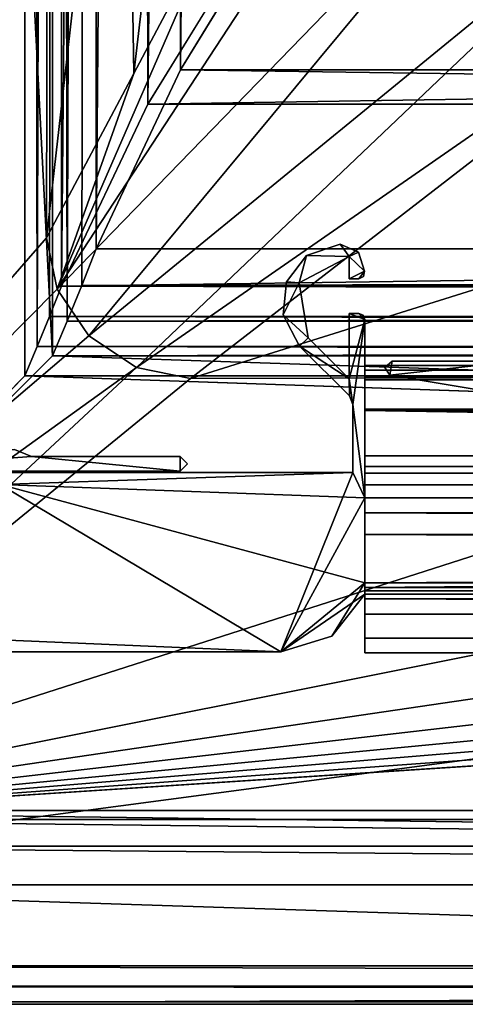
# Model space of a CAD drawing. Header units: metres. Extents: x -1204 to 0, y -809 to 0.
# Tile 2 of 135: x -1153 to -1116, y -804 to -722. Entities that reach past the tile are written whole.
import ezdxf

# ---------------------------------------------------------------- set-up
doc = ezdxf.new("R2010")
doc.units = ezdxf.units.M

msp = doc.modelspace()

# ---------------------------------------------------------------- linework, layer by layer
at = {"layer": 'top0'}
for points in [[(-1125.219604, -741.514404, 2063.060791), (-1125.97644, -740.476257, 2063.060791), (-1128.78833, -741.433167, 2063.060791)], [(-1128.78833, -741.433167, 163.060898), (-1125.97644, -740.476257, 163.060898), (-1125.219604, -741.514404, 163.060898)], [(-1128.78833, -741.433167, 2063.060791), (-1125.97644, -740.476257, 2063.060791), (-1128.78833, -741.433167, 163.060898)], [(-1125.97644, -740.476257, 2063.060791), (-1125.97644, -740.476257, 163.060898), (-1128.78833, -741.433167, 163.060898)], [(-1125.219604, -741.514404, 2063.060791), (-1125.97644, -740.476257, 2063.060791), (-1128.78833, -741.433167, 2063.060791)], [(-1125.219604, -741.514404, 2063.060791), (-1124.435547, -741.137756, 2063.060791), (-1125.97644, -740.476257, 2063.060791)], [(-1125.219604, -741.514404, 163.060898), (-1125.97644, -740.476257, 163.060898), (-1124.435547, -741.137756, 163.060898)], [(-1125.97644, -740.476257, 2063.060791), (-1124.435547, -741.137756, 2063.060791), (-1125.97644, -740.476257, 163.060898)], [(-1124.435547, -741.137756, 2063.060791), (-1124.435547, -741.137756, 163.060898), (-1125.97644, -740.476257, 163.060898)], [(-1125.219604, -741.514404, 2063.060791), (-1124.435547, -741.137756, 2063.060791), (-1125.97644, -740.476257, 2063.060791)], [(-1128.78833, -741.433167, 2063.060791), (-1130.472412, -743.629944, 2063.060791), (-1129.414185, -743.705872, 2063.060791)], [(-1129.414185, -743.705872, 163.060898), (-1130.472412, -743.629944, 163.060898), (-1128.78833, -741.433167, 163.060898)], [(-1130.472412, -743.629944, 2063.060791), (-1128.78833, -741.433167, 2063.060791), (-1130.472412, -743.629944, 163.060898)], [(-1128.78833, -741.433167, 2063.060791), (-1128.78833, -741.433167, 163.060898), (-1130.472412, -743.629944, 163.060898)], [(-1128.78833, -741.433167, 2063.060791), (-1130.472412, -743.629944, 2063.060791), (-1129.414185, -743.705872, 2063.060791)], [(-1129.414185, -743.705872, 2063.060791), (-1125.219604, -741.514404, 2063.060791), (-1128.78833, -741.433167, 2063.060791)], [(-1129.414185, -743.705872, 163.060898), (-1128.78833, -741.433167, 163.060898), (-1125.219604, -741.514404, 163.060898)], [(-1129.414185, -743.705872, 2063.060791), (-1125.219604, -741.514404, 2063.060791), (-1128.78833, -741.433167, 2063.060791)], [(-1125.219604, -741.514404, 2063.060791), (-1129.414185, -743.705872, 2063.060791), (-1125.219604, -741.514404, 163.060898)], [(-1129.414185, -743.705872, 2063.060791), (-1129.414185, -743.705872, 163.060898), (-1125.219604, -741.514404, 163.060898)], [(-1123.937134, -742.739624, 2063.060791), (-1124.435547, -741.137756, 2063.060791), (-1125.219604, -741.514404, 2063.060791)], [(-1124.435547, -741.137756, 163.060898), (-1123.937134, -742.739624, 163.060898), (-1125.219604, -741.514404, 163.060898)], [(-1123.937134, -742.739624, 2063.060791), (-1124.435547, -741.137756, 2063.060791), (-1125.219604, -741.514404, 2063.060791)], [(-1125.219604, -743.370789, 2063.060791), (-1123.937134, -742.739624, 2063.060791), (-1125.219604, -741.514404, 2063.060791)], [(-1123.937134, -742.739624, 163.060898), (-1125.219604, -743.370789, 163.060898), (-1125.219604, -741.514404, 163.060898)], [(-1125.219604, -741.514404, 2063.060791), (-1125.219604, -741.514404, 163.060898), (-1125.219604, -743.370789, 2063.060791)], [(-1125.219604, -741.514404, 163.060898), (-1125.219604, -743.370789, 163.060898), (-1125.219604, -743.370789, 2063.060791)], [(-1125.219604, -743.370789, 2063.060791), (-1123.937134, -742.739624, 2063.060791), (-1125.219604, -741.514404, 2063.060791)], [(-1124.435547, -741.137756, 2063.060791), (-1123.937134, -742.739624, 2063.060791), (-1124.435547, -741.137756, 163.060898)], [(-1123.937134, -742.739624, 2063.060791), (-1123.937134, -742.739624, 163.060898), (-1124.435547, -741.137756, 163.060898)], [(-1125.219604, -743.370789, 2063.060791), (-1124.419678, -743.370789, 2063.060791), (-1123.937134, -742.739624, 2063.060791)], [(-1124.419678, -743.370789, 163.060898), (-1125.219604, -743.370789, 163.060898), (-1123.937134, -742.739624, 163.060898)], [(-1125.219604, -743.370789, 2063.060791), (-1124.419678, -743.370789, 2063.060791), (-1123.937134, -742.739624, 2063.060791)], [(-1124.419678, -743.370789, 2063.060791), (-1124.022583, -743.173767, 2063.060791), (-1123.937134, -742.739624, 2063.060791)], [(-1124.022583, -743.173767, 163.060898), (-1124.419678, -743.370789, 163.060898), (-1123.937134, -742.739624, 163.060898)], [(-1124.419678, -743.370789, 2063.060791), (-1124.022583, -743.173767, 2063.060791), (-1123.937134, -742.739624, 2063.060791)], [(-1124.022583, -743.173767, 2063.060791), (-1124.419678, -743.370789, 2063.060791), (-1124.022583, -743.173767, 163.060898)], [(-1124.419678, -743.370789, 2063.060791), (-1124.419678, -743.370789, 163.060898), (-1124.022583, -743.173767, 163.060898)], [(-1123.937134, -742.739624, 2063.060791), (-1124.022583, -743.173767, 2063.060791), (-1123.937134, -742.739624, 163.060898)], [(-1124.022583, -743.173767, 2063.060791), (-1124.022583, -743.173767, 163.060898), (-1123.937134, -742.739624, 163.060898)], [(-1130.472412, -743.629944, 2063.060791), (-1130.756714, -746.383484, 2063.060791), (-1129.414185, -743.705872, 2063.060791)], [(-1130.756714, -746.383484, 163.060898), (-1130.472412, -743.629944, 163.060898), (-1129.414185, -743.705872, 163.060898)], [(-1130.756714, -746.383484, 2063.060791), (-1130.472412, -743.629944, 2063.060791), (-1130.756714, -746.383484, 163.060898)], [(-1130.472412, -743.629944, 2063.060791), (-1130.472412, -743.629944, 163.060898), (-1130.756714, -746.383484, 163.060898)], [(-1130.472412, -743.629944, 2063.060791), (-1130.756714, -746.383484, 2063.060791), (-1129.414185, -743.705872, 2063.060791)], [(-1129.414185, -743.705872, 2063.060791), (-1130.756714, -746.383484, 2063.060791), (-1128.662842, -748.302673, 2063.060791)], [(-1128.662842, -748.302673, 163.060898), (-1130.756714, -746.383484, 163.060898), (-1129.414185, -743.705872, 163.060898)], [(-1129.414185, -743.705872, 2063.060791), (-1130.756714, -746.383484, 2063.060791), (-1128.662842, -748.302673, 2063.060791)], [(-1129.414185, -743.705872, 2063.060791), (-1128.662842, -748.302673, 2063.060791), (-1129.414185, -743.705872, 163.060898)], [(-1128.662842, -748.302673, 2063.060791), (-1128.662842, -748.302673, 163.060898), (-1129.414185, -743.705872, 163.060898)], [(-1124.419678, -743.370789, 2063.060791), (-1125.219604, -743.370789, 2063.060791), (-1124.419678, -743.370789, 163.060898)], [(-1125.219604, -743.370789, 2063.060791), (-1125.219604, -743.370789, 163.060898), (-1124.419678, -743.370789, 163.060898)], [(-1130.756714, -746.383484, 2063.060791), (-1129.369873, -749.009766, 2063.060791), (-1128.662842, -748.302673, 2063.060791)], [(-1129.369873, -749.009766, 163.060898), (-1130.756714, -746.383484, 163.060898), (-1128.662842, -748.302673, 163.060898)], [(-1129.369873, -749.009766, 2063.060791), (-1130.756714, -746.383484, 2063.060791), (-1129.369873, -749.009766, 163.060898)], [(-1130.756714, -746.383484, 2063.060791), (-1130.756714, -746.383484, 163.060898), (-1129.369873, -749.009766, 163.060898)], [(-1130.756714, -746.383484, 2063.060791), (-1129.369873, -749.009766, 2063.060791), (-1128.662842, -748.302673, 2063.060791)], [(-1123.919678, -746.770813, 2063.060791), (-1125.219604, -746.270813, 2063.060791), (-1125.219604, -751.745972, 2063.060791)], [(-1124.419678, -746.270813, 2063.060791), (-1125.219604, -746.270813, 2063.060791), (-1123.919678, -746.770813, 2063.060791)], [(-1123.919678, -746.770813, 163.060898), (-1125.219604, -751.745972, 163.060898), (-1125.219604, -746.270813, 163.060898)], [(-1125.219604, -746.270813, 163.060898), (-1124.419678, -746.270813, 163.060898), (-1123.919678, -746.770813, 163.060898)], [(-1125.219604, -746.270813, 2063.060791), (-1124.419678, -746.270813, 2063.060791), (-1125.219604, -746.270813, 163.060898)], [(-1124.419678, -746.270813, 2063.060791), (-1124.419678, -746.270813, 163.060898), (-1125.219604, -746.270813, 163.060898)], [(-1125.219604, -746.270813, 2063.060791), (-1125.219604, -746.270813, 163.060898), (-1125.219604, -751.745972, 2063.060791)], [(-1125.219604, -746.270813, 163.060898), (-1125.219604, -751.745972, 163.060898), (-1125.219604, -751.745972, 2063.060791)], [(-1123.919678, -746.770813, 2063.060791), (-1125.219604, -746.270813, 2063.060791), (-1125.219604, -751.745972, 2063.060791)], [(-1124.419678, -746.270813, 2063.060791), (-1125.219604, -746.270813, 2063.060791), (-1123.919678, -746.770813, 2063.060791)], [(-1124.066406, -746.418152, 2063.060791), (-1124.419678, -746.270813, 2063.060791), (-1123.919678, -746.770813, 2063.060791)], [(-1124.419678, -746.270813, 163.060898), (-1124.066406, -746.418152, 163.060898), (-1123.919678, -746.770813, 163.060898)], [(-1124.419678, -746.270813, 2063.060791), (-1124.066406, -746.418152, 2063.060791), (-1124.419678, -746.270813, 163.060898)], [(-1124.066406, -746.418152, 2063.060791), (-1124.066406, -746.418152, 163.060898), (-1124.419678, -746.270813, 163.060898)], [(-1124.066406, -746.418152, 2063.060791), (-1124.419678, -746.270813, 2063.060791), (-1123.919678, -746.770813, 2063.060791)], [(-1124.066406, -746.418152, 2063.060791), (-1123.919678, -746.770813, 2063.060791), (-1124.066406, -746.418152, 163.060898)], [(-1123.919678, -746.770813, 2063.060791), (-1123.919678, -746.770813, 163.060898), (-1124.066406, -746.418152, 163.060898)], [(-1124.919678, -753.874268, 2063.060791), (-1123.919678, -746.770813, 2063.060791), (-1125.219604, -751.745972, 2063.060791)], [(-1124.919678, -753.874268, 163.060898), (-1125.219604, -751.745972, 163.060898), (-1123.919678, -746.770813, 163.060898)], [(-1124.919678, -753.874268, 2063.060791), (-1123.919678, -746.770813, 2063.060791), (-1125.219604, -751.745972, 2063.060791)], [(-1123.919678, -761.697449, 2063.060791), (-1123.919678, -746.770813, 2063.060791), (-1124.919678, -753.874268, 2063.060791)], [(-1123.919678, -761.697388, 163.060898), (-1124.919678, -753.874268, 163.060898), (-1123.919678, -746.770813, 163.060898)], [(-1123.919678, -761.697449, 2063.060791), (-1123.919678, -746.770813, 2063.060791), (-1124.919678, -753.874268, 2063.060791)], [(-1123.919678, -751.004761, 2041.463989), (-1123.919678, -750.624207, 2040.739624), (-1123.919678, -746.770813, 2063.060791)], [(-1123.919678, -750.624207, 2040.739624), (-1123.919678, -750.624207, 185.382187), (-1123.919678, -746.770813, 2063.060791)], [(-1123.919678, -746.770813, 2063.060791), (-1123.919678, -750.624207, 185.382187), (-1123.919678, -746.770813, 163.060898)], [(-1123.919678, -750.624207, 185.382187), (-1123.919678, -751.004761, 184.657867), (-1123.919678, -746.770813, 163.060898)], [(-1123.919678, -746.770813, 163.060898), (-1123.919678, -751.004761, 184.657867), (-1123.919678, -751.820801, 184.710861)], [(-1123.919678, -761.697449, 2063.060791), (-1123.919678, -759.620789, 2060.060791), (-1123.919678, -746.770813, 2063.060791)], [(-1123.919678, -759.620789, 2060.060791), (-1123.919678, -751.820801, 2041.410889), (-1123.919678, -746.770813, 2063.060791)], [(-1123.919678, -746.770813, 2063.060791), (-1123.919678, -751.820801, 2041.410889), (-1123.919678, -751.004761, 2041.463989)], [(-1123.919678, -751.820801, 184.710861), (-1123.919678, -759.620789, 166.060898), (-1123.919678, -746.770813, 163.060898)], [(-1123.919678, -759.620789, 166.060898), (-1123.919678, -760.602539, 163.762939), (-1123.919678, -746.770813, 163.060898)], [(-1123.919678, -746.770813, 163.060898), (-1123.919678, -760.602539, 163.762939), (-1123.919678, -761.697388, 163.060898)], [(-1128.662842, -748.302673, 2063.060791), (-1129.369873, -749.009766, 2063.060791), (-1125.219604, -751.745972, 2063.060791)], [(-1125.219604, -751.745972, 163.060898), (-1129.369873, -749.009766, 163.060898), (-1128.662842, -748.302673, 163.060898)], [(-1128.662842, -748.302673, 2063.060791), (-1129.369873, -749.009766, 2063.060791), (-1125.219604, -751.745972, 2063.060791)], [(-1129.369873, -749.009766, 2063.060791), (-1125.212524, -753.167175, 2063.060791), (-1125.219604, -751.745972, 2063.060791)], [(-1125.212524, -753.167175, 163.060898), (-1129.369873, -749.009766, 163.060898), (-1125.219604, -751.745972, 163.060898)], [(-1129.369873, -749.009766, 2063.060791), (-1129.369873, -749.009766, 163.060898), (-1125.212524, -753.167175, 2063.060791)], [(-1129.369873, -749.009766, 163.060898), (-1125.212524, -753.167175, 163.060898), (-1125.212524, -753.167175, 2063.060791)], [(-1129.369873, -749.009766, 2063.060791), (-1125.212524, -753.167175, 2063.060791), (-1125.219604, -751.745972, 2063.060791)], [(-1128.662842, -748.302673, 2063.060791), (-1125.219604, -751.745972, 2063.060791), (-1128.662842, -748.302673, 163.060898)], [(-1125.219604, -751.745972, 2063.060791), (-1125.219604, -751.745972, 163.060898), (-1128.662842, -748.302673, 163.060898)], [(-1123.919678, -750.624207, 2040.739624), (-1123.919678, -751.626465, 2037.664551), (-1123.919678, -750.624207, 185.382187)], [(-1123.919678, -751.626465, 2037.664551), (-1123.919678, -751.62677, 188.457642), (-1123.919678, -750.624207, 185.382187)], [(-1123.919678, -750.624207, 185.382187), (-1123.919678, -751.62677, 188.457642), (-74.641159, -750.624207, 185.382187)], [(-1123.919678, -751.62677, 188.457642), (-74.641159, -751.62677, 188.457642), (-74.641159, -750.624207, 185.382187)], [(-1123.919678, -751.004761, 184.657867), (-1123.919678, -750.624207, 185.382187), (-74.641159, -751.004761, 184.657867)], [(-1123.919678, -750.624207, 185.382187), (-74.641159, -750.624207, 185.382187), (-74.641159, -751.004761, 184.657867)], [(-1123.919678, -750.624207, 2040.739624), (-1123.919678, -751.004761, 2041.463989), (-76.91964, -750.624207, 2040.739624)], [(-1123.919678, -751.004761, 2041.463989), (-76.91964, -751.004395, 2041.463745), (-76.91964, -750.624207, 2040.739624)], [(-1123.919678, -751.626465, 2037.664551), (-1123.919678, -750.624207, 2040.739624), (-76.91964, -751.62677, 2037.664185)], [(-1123.919678, -750.624207, 2040.739624), (-76.91964, -750.624207, 2040.739624), (-76.91964, -751.62677, 2037.664185)], [(-1123.919678, -751.004761, 2041.463989), (-1123.919678, -751.820801, 2041.410889), (-76.91964, -751.004395, 2041.463745)], [(-1123.919678, -751.820801, 2041.410889), (-76.91964, -751.820801, 2041.410889), (-76.91964, -751.004395, 2041.463745)], [(-1123.919678, -751.820801, 184.710861), (-1123.919678, -751.004761, 184.657867), (-74.641159, -751.820801, 184.710861)], [(-1123.919678, -751.004761, 184.657867), (-74.641159, -751.004761, 184.657867), (-74.641159, -751.820801, 184.710861)], [(-1125.219604, -751.745972, 2063.060791), (-1125.212524, -753.167175, 2063.060791), (-1124.919678, -753.874268, 2063.060791)], [(-1124.919678, -753.874268, 163.060898), (-1125.212524, -753.167175, 163.060898), (-1125.219604, -751.745972, 163.060898)], [(-1125.219604, -751.745972, 2063.060791), (-1125.212524, -753.167175, 2063.060791), (-1124.919678, -753.874268, 2063.060791)], [(-1123.919678, -751.626465, 2037.664551), (-1123.919678, -754.373535, 2035.957397), (-1123.919678, -751.62677, 188.457642)], [(-1123.919678, -754.373535, 2035.957397), (-1123.919678, -751.626465, 2037.664551), (-76.91964, -754.373535, 2035.957397)], [(-1123.919678, -751.626465, 2037.664551), (-76.91964, -751.62677, 2037.664185), (-76.91964, -754.373535, 2035.957397)], [(-1123.919678, -754.373535, 2035.957397), (-1123.919678, -754.373535, 190.164413), (-1123.919678, -751.62677, 188.457642)], [(-1123.919678, -751.62677, 188.457642), (-1123.919678, -754.373535, 190.164413), (-74.641159, -751.62677, 188.457642)], [(-1123.919678, -754.373535, 190.164413), (-74.641159, -754.373535, 190.164413), (-74.641159, -751.62677, 188.457642)], [(-1123.919678, -751.820801, 2040.560913), (-1123.919678, -751.820801, 2041.410889), (-1123.919678, -754.270386, 2037.229858)], [(-1123.919678, -751.820801, 2041.410889), (-1123.919678, -759.620789, 2060.060791), (-1123.919678, -754.270386, 2037.229858)], [(-1123.919678, -751.820801, 185.560898), (-1123.919678, -754.269958, 188.8918), (-1123.919678, -751.820801, 184.710861)], [(-1123.919678, -754.269958, 188.8918), (-1123.919678, -759.620789, 166.060898), (-1123.919678, -751.820801, 184.710861)], [(-74.641159, -751.820801, 184.710861), (-74.641159, -751.820801, 185.560898), (-1123.919678, -751.820801, 184.710861)], [(-74.641159, -751.820801, 185.560898), (-1123.919678, -751.820801, 185.560898), (-1123.919678, -751.820801, 184.710861)], [(-1123.919678, -754.269958, 188.8918), (-1123.919678, -751.820801, 185.560898), (-74.641159, -754.269958, 188.8918)], [(-1123.919678, -751.820801, 185.560898), (-74.641159, -751.820801, 185.560898), (-74.641159, -754.269958, 188.8918)], [(-1123.919678, -751.820801, 2040.560913), (-1123.919678, -754.270386, 2037.229858), (-76.91964, -751.820801, 2040.560913)], [(-1123.919678, -754.270386, 2037.229858), (-76.91964, -754.269958, 2037.22998), (-76.91964, -751.820801, 2040.560913)], [(-76.91964, -751.820801, 2041.410889), (-1123.919678, -751.820801, 2041.410889), (-76.91964, -751.820801, 2040.560913)], [(-1123.919678, -751.820801, 2041.410889), (-1123.919678, -751.820801, 2040.560913), (-76.91964, -751.820801, 2040.560913)], [(-1124.919678, -753.874268, 2063.060791), (-1125.212524, -753.167175, 2063.060791), (-1124.919678, -753.874268, 163.060898)], [(-1125.212524, -753.167175, 2063.060791), (-1125.212524, -753.167175, 163.060898), (-1124.919678, -753.874268, 163.060898)], [(-1124.919678, -759.570801, 2063.060791), (-1123.919678, -761.697449, 2063.060791), (-1124.919678, -753.874268, 2063.060791)], [(-1124.919678, -759.570801, 163.060898), (-1124.919678, -753.874268, 163.060898), (-1123.919678, -761.697388, 163.060898)], [(-1124.919678, -753.874268, 2063.060791), (-1124.919678, -753.874268, 163.060898), (-1124.919678, -759.570801, 2063.060791)], [(-1124.919678, -753.874268, 163.060898), (-1124.919678, -759.570801, 163.060898), (-1124.919678, -759.570801, 2063.060791)], [(-1124.919678, -759.570801, 2063.060791), (-1123.919678, -761.697449, 2063.060791), (-1124.919678, -753.874268, 2063.060791)], [(-1123.919678, -754.269958, 188.8918), (-1123.919678, -758.187866, 187.568405), (-1123.919678, -759.620789, 166.060898)], [(-1123.919678, -758.187866, 187.568405), (-1123.919678, -754.269958, 188.8918), (-74.641159, -758.187866, 187.568405)], [(-1123.919678, -754.269958, 188.8918), (-74.641159, -754.269958, 188.8918), (-74.641159, -758.187866, 187.568405)], [(-1123.919678, -754.270386, 2037.229858), (-1123.919678, -758.187866, 2038.553345), (-76.91964, -754.269958, 2037.22998)], [(-1123.919678, -758.187866, 2038.553345), (-76.91964, -758.187866, 2038.553345), (-76.91964, -754.269958, 2037.22998)], [(-1123.919678, -759.620789, 2060.060791), (-1123.919678, -758.187866, 2038.553345), (-1123.919678, -754.270386, 2037.229858)], [(-1123.919678, -754.373535, 2035.957397), (-1123.919678, -764.755188, 2034.126831), (-1123.919678, -754.373535, 190.164413)], [(-1123.919678, -764.755188, 2034.126831), (-1123.919678, -764.755188, 191.99498), (-1123.919678, -754.373535, 190.164413)], [(-1123.919678, -764.755188, 191.99498), (-593.41687, -763.453979, 191.765549), (-1123.919678, -754.373535, 190.164413)], [(-593.41687, -763.453979, 191.765549), (-74.641159, -759.770447, 191.116043), (-1123.919678, -754.373535, 190.164413)], [(-1123.919678, -754.373535, 190.164413), (-74.641159, -759.770447, 191.116043), (-74.641159, -754.373535, 190.164413)], [(-76.91964, -754.373535, 2035.957397), (-76.91964, -760.737488, 2034.835205), (-1123.919678, -754.373535, 2035.957397)], [(-76.91964, -760.737488, 2034.835205), (-1123.919678, -764.755188, 2034.126831), (-1123.919678, -754.373535, 2035.957397)], [(-1123.919678, -759.078247, 2039.825073), (-1123.919678, -758.187866, 2038.553345), (-1123.919678, -759.620789, 2060.060791)], [(-1123.919678, -758.187866, 187.568405), (-1123.919678, -759.078247, 186.296738), (-1123.919678, -759.620789, 166.060898)], [(-74.641159, -759.078247, 186.296738), (-1123.919678, -759.078247, 186.296738), (-74.641159, -758.187866, 187.568405)], [(-1123.919678, -759.078247, 186.296738), (-1123.919678, -758.187866, 187.568405), (-74.641159, -758.187866, 187.568405)], [(-76.91964, -759.078247, 2039.825073), (-76.91964, -758.187866, 2038.553345), (-1123.919678, -759.078247, 2039.825073)], [(-76.91964, -758.187866, 2038.553345), (-1123.919678, -758.187866, 2038.553345), (-1123.919678, -759.078247, 2039.825073)], [(-1167.019653, -759.570801, 2063.060791), (-1154.395874, -760.570801, 2063.060791), (-1124.919678, -759.570801, 2063.060791)], [(-1167.019653, -759.570801, 163.060898), (-1124.919678, -759.570801, 163.060898), (-1154.395874, -760.570801, 163.060898)], [(-1167.019653, -759.570801, 2063.060791), (-1124.919678, -759.570801, 2063.060791), (-1167.019653, -759.570801, 163.060898)], [(-1124.919678, -759.570801, 2063.060791), (-1124.919678, -759.570801, 163.060898), (-1167.019653, -759.570801, 163.060898)], [(-1167.019653, -759.570801, 2063.060791), (-1154.395874, -760.570801, 2063.060791), (-1124.919678, -759.570801, 2063.060791)], [(-1154.395874, -760.570801, 2063.060791), (-1123.919678, -761.697449, 2063.060791), (-1124.919678, -759.570801, 2063.060791)], [(-1154.395874, -760.570801, 163.060898), (-1124.919678, -759.570801, 163.060898), (-1123.919678, -761.697388, 163.060898)], [(-1154.395874, -760.570801, 2063.060791), (-1130.930176, -774.570801, 2063.060791), (-1124.919678, -759.570801, 2063.060791)], [(-1124.919678, -759.570801, 2063.060791), (-1130.930176, -774.570801, 2063.060791), (-1123.919678, -761.697449, 2063.060791)], [(-1123.919678, -759.620789, 2041.545776), (-1123.919678, -759.078247, 2039.825073), (-1123.919678, -759.620789, 2060.060791)], [(-1123.919678, -759.620789, 166.060898), (-1123.919678, -759.078247, 186.296738), (-1123.919678, -759.620789, 184.576035)], [(-1123.919678, -759.620789, 184.576035), (-1123.919678, -759.078247, 186.296738), (-74.641159, -759.620789, 184.576035)], [(-1123.919678, -759.078247, 186.296738), (-74.641159, -759.078247, 186.296738), (-74.641159, -759.620789, 184.576035)], [(-1123.919678, -759.078247, 2039.825073), (-1123.919678, -759.620789, 2041.545776), (-76.91964, -759.078247, 2039.825073)], [(-1123.919678, -759.620789, 2041.545776), (-76.91964, -759.620789, 2041.545776), (-76.91964, -759.078247, 2039.825073)], [(-74.641159, -759.620789, 166.060898), (-1123.919678, -759.620789, 166.060898), (-74.641159, -759.620789, 184.576035)], [(-1123.919678, -759.620789, 166.060898), (-1123.919678, -759.620789, 184.576035), (-74.641159, -759.620789, 184.576035)], [(-1123.919678, -760.602539, 163.762939), (-1123.919678, -759.620789, 166.060898), (-74.641159, -759.770447, 165.075317)], [(-1123.919678, -759.620789, 166.060898), (-74.641159, -759.620789, 166.060898), (-74.641159, -759.770447, 165.075317)], [(-76.91964, -759.620789, 2060.060791), (-1123.919678, -759.620789, 2060.060791), (-76.91964, -760.602539, 2062.358887)], [(-1123.919678, -759.620789, 2060.060791), (-1123.919678, -761.697449, 2063.060791), (-76.91964, -760.602539, 2062.358887)], [(-76.91964, -759.620789, 2060.060791), (-76.91964, -759.620789, 2041.545776), (-1123.919678, -759.620789, 2060.060791)], [(-76.91964, -759.620789, 2041.545776), (-1123.919678, -759.620789, 2041.545776), (-1123.919678, -759.620789, 2060.060791)], [(-1123.919678, -760.602539, 163.762939), (-74.641159, -759.770447, 165.075317), (-76.751411, -760.634094, 163.732895)], [(-1154.395874, -773.570801, 2063.060791), (-1130.930176, -774.570801, 2063.060791), (-1154.395874, -760.570801, 2063.060791)], [(-1130.930176, -774.570801, 2063.060791), (-1123.919678, -768.796997, 2063.060791), (-1154.395874, -760.570801, 2063.060791)], [(-1154.395874, -760.570801, 2063.060791), (-1123.919678, -768.796997, 2063.060791), (-1123.919678, -761.697449, 2063.060791)], [(-1123.919678, -761.697388, 163.060898), (-1123.919678, -768.796997, 163.060898), (-1154.395874, -760.570801, 163.060898)], [(-1123.919678, -768.796997, 163.060898), (-1130.930176, -774.570801, 163.060898), (-1154.395874, -760.570801, 163.060898)], [(-1154.395874, -760.570801, 163.060898), (-1130.930176, -774.570801, 163.060898), (-1154.395874, -773.570801, 163.060898)], [(-1154.395874, -760.570801, 2063.060791), (-1154.395874, -773.570801, 2063.060791), (-1130.930176, -774.570801, 2063.060791)], [(-1123.919678, -761.697388, 163.060898), (-1123.919678, -760.602539, 163.762939), (-76.751411, -760.634094, 163.732895)], [(-1123.919678, -761.697449, 2063.060791), (-76.91964, -760.737488, 2062.482178), (-76.91964, -760.602539, 2062.358887)], [(-1123.919678, -761.697388, 163.060898), (-76.751411, -760.634094, 163.732895), (-74.641159, -762.933899, 162.8629)], [(-78.664642, -762.256775, 2063.217529), (-76.91964, -760.737488, 2062.482178), (-1123.919678, -761.697449, 2063.060791)], [(-76.91964, -760.737488, 2034.835205), (-79.548393, -763.582275, 2034.333618), (-1123.919678, -764.755188, 2034.126831)], [(-1130.930176, -774.570801, 2063.060791), (-1123.919678, -769.735901, 2063.060791), (-1123.919678, -761.697449, 2063.060791)], [(-1123.919678, -761.697388, 163.060898), (-1123.919678, -762.933899, 162.8629), (-1123.919678, -768.796997, 163.060898)], [(-1123.919678, -762.933899, 162.8629), (-1123.919678, -761.697388, 163.060898), (-74.641159, -762.933899, 162.8629)], [(-1123.919678, -768.796997, 2063.060791), (-1123.919678, -762.933899, 2063.258789), (-1123.919678, -761.697449, 2063.060791)], [(-1123.919678, -762.933899, 2063.258789), (-78.664642, -762.256775, 2063.217529), (-1123.919678, -761.697449, 2063.060791)], [(-78.664642, -762.256775, 2063.217529), (-1123.919678, -762.933899, 2063.258789), (-76.91964, -762.933899, 2063.258789)], [(-1123.919678, -768.796997, 2063.258789), (-1123.919678, -762.933899, 2063.258789), (-1123.919678, -768.796997, 2063.060791)], [(-1123.919678, -762.933899, 162.8629), (-1123.919678, -768.796997, 162.8629), (-1123.919678, -768.796997, 163.060898)], [(-74.641159, -762.933899, 162.8629), (-74.641159, -768.796997, 162.8629), (-1123.919678, -762.933899, 162.8629)], [(-74.641159, -768.796997, 162.8629), (-1123.919678, -768.796997, 162.8629), (-1123.919678, -762.933899, 162.8629)], [(-76.91964, -768.796997, 2063.258789), (-76.91964, -762.933899, 2063.258789), (-1123.919678, -768.796997, 2063.258789)], [(-76.91964, -762.933899, 2063.258789), (-1123.919678, -762.933899, 2063.258789), (-1123.919678, -768.796997, 2063.258789)], [(-1123.919678, -764.755188, 191.99498), (-594.185974, -764.755188, 191.99498), (-593.41687, -763.453979, 191.765549)], [(-79.548393, -763.582275, 2034.333618), (-79.641159, -764.25061, 2034.21582), (-1123.919678, -764.755188, 2034.126831)], [(-1123.919678, -764.755188, 2034.126831), (-79.641159, -764.25061, 2034.21582), (-79.371117, -764.755188, 2034.126831)], [(-1123.919678, -769.180786, 2032.154541), (-1123.919678, -769.180786, 2015.95459), (-1123.919678, -764.755188, 2034.126831)], [(-1123.919678, -769.180786, 2015.95459), (-1123.919678, -764.755188, 191.99498), (-1123.919678, -764.755188, 2034.126831)], [(-1123.919678, -764.755188, 191.99498), (-1123.919678, -769.180786, 2015.95459), (-1123.919678, -769.180786, 210.167221)], [(-1123.919678, -769.180786, 210.167221), (-1123.919678, -769.180786, 193.96727), (-1123.919678, -764.755188, 191.99498)], [(-1123.919678, -764.755188, 191.99498), (-1123.919678, -769.180786, 193.96727), (-594.185974, -764.755188, 191.99498)], [(-1123.919678, -769.180786, 193.96727), (-594.813293, -769.180786, 193.96727), (-594.185974, -764.755188, 191.99498)], [(-1123.919678, -769.180786, 2032.154541), (-1123.919678, -764.755188, 2034.126831), (-76.91964, -769.180786, 2032.154541)], [(-1123.919678, -764.755188, 2034.126831), (-79.112511, -764.863403, 2034.107178), (-76.91964, -769.180786, 2032.154541)], [(-79.371117, -764.755188, 2034.126831), (-79.289848, -764.82666, 2034.114014), (-1123.919678, -764.755188, 2034.126831)], [(-79.289848, -764.82666, 2034.114014), (-79.112511, -764.863403, 2034.107178), (-1123.919678, -764.755188, 2034.126831)], [(-1130.930176, -774.570801, 2063.060791), (-1126.674927, -773.240601, 2063.060791), (-1123.919678, -768.796997, 2063.060791)], [(-1126.674927, -773.240601, 163.060898), (-1130.930176, -774.570801, 163.060898), (-1123.919678, -768.796997, 163.060898)], [(-1126.674927, -773.240601, 2063.060791), (-1123.919678, -769.735901, 2063.060791), (-1123.919678, -768.796997, 2063.060791)], [(-1123.919678, -769.735901, 163.060898), (-1126.674927, -773.240601, 163.060898), (-1123.919678, -768.796997, 163.060898)], [(-1123.919678, -769.735901, 2063.060791), (-1123.919678, -769.746033, 2063.087402), (-1123.919678, -768.796997, 2063.258789)], [(-1123.919678, -769.735901, 2063.060791), (-1123.919678, -768.796997, 2063.258789), (-1123.919678, -768.796997, 2063.060791)], [(-1123.919678, -768.796997, 163.060898), (-1123.919678, -768.796997, 162.8629), (-1123.919678, -769.735901, 163.060898)], [(-1123.919678, -768.796997, 162.8629), (-1123.919678, -769.746033, 163.034302), (-1123.919678, -769.735901, 163.060898)], [(-79.429832, -770.780334, 163.732895), (-1123.919678, -769.746033, 163.034302), (-74.641159, -768.796997, 162.8629)], [(-1123.919678, -769.746033, 163.034302), (-1123.919678, -768.796997, 162.8629), (-74.641159, -768.796997, 162.8629)], [(-1123.919678, -768.796997, 2063.258789), (-1123.919678, -769.746033, 2063.087402), (-76.91964, -768.796997, 2063.258789)], [(-1123.919678, -769.746033, 2063.087402), (-79.237404, -769.283936, 2063.217529), (-76.91964, -768.796997, 2063.258789)], [(-1123.919678, -769.180786, 2015.95459), (-1123.919678, -769.735901, 2015.058472), (-1123.919678, -769.180786, 210.167221)], [(-1123.919678, -769.180786, 210.167221), (-1123.919678, -769.735901, 2015.058472), (-1123.919678, -769.460754, 210.858795)], [(-1123.919678, -769.180786, 210.167221), (-1123.919678, -769.460754, 210.858795), (-594.813293, -769.180786, 210.167221)], [(-1123.919678, -769.460754, 210.858795), (-594.765503, -769.460693, 210.858704), (-594.813293, -769.180786, 210.167221)], [(-1123.919678, -769.180786, 210.167221), (-594.813293, -769.180786, 210.167221), (-1123.919678, -769.180786, 193.96727)], [(-594.813293, -769.180786, 210.167221), (-594.813293, -769.180786, 193.96727), (-1123.919678, -769.180786, 193.96727)], [(-1123.919678, -769.180786, 2015.95459), (-1123.919678, -769.180786, 2032.154541), (-594.813293, -769.180786, 2027.765503)], [(-1123.919678, -769.180786, 2032.154541), (-76.91964, -769.180786, 2032.154541), (-594.813293, -769.180786, 2027.765503)], [(-594.813293, -769.180786, 2027.765503), (-594.813293, -769.180786, 2015.95459), (-1123.919678, -769.180786, 2015.95459)], [(-1123.919678, -769.735901, 2015.058472), (-1123.919678, -769.180786, 2015.95459), (-594.765503, -769.460693, 2015.263062)], [(-1123.919678, -769.180786, 2015.95459), (-594.813293, -769.180786, 2015.95459), (-594.765503, -769.460693, 2015.263062)], [(-79.289848, -769.314941, 2063.21167), (-79.237404, -769.283936, 2063.217529), (-1123.919678, -769.746033, 2063.087402)], [(-1123.919678, -769.746033, 2063.087402), (-79.641205, -769.891174, 2063.0271), (-79.289848, -769.314941, 2063.21167)], [(-1123.919678, -769.460754, 210.858795), (-1123.919678, -769.735901, 211.063354), (-594.765503, -769.460693, 210.858704)], [(-1123.919678, -769.735901, 211.063354), (-594.603455, -770.140503, 211.166428), (-594.765503, -769.460693, 210.858704)], [(-1123.919678, -769.735901, 2015.058472), (-594.765503, -769.460693, 2015.263062), (-594.603455, -770.140503, 2014.955322)], [(-1123.919678, -769.735901, 2015.058472), (-1123.919678, -769.735901, 211.063354), (-1123.919678, -769.460754, 210.858795)], [(-1130.930176, -774.570801, 2063.060791), (-1126.674927, -773.240601, 2063.060791), (-1123.919678, -769.735901, 2063.060791)], [(-1123.919678, -769.735901, 163.060898), (-1123.919678, -769.735901, 211.063354), (-1126.674927, -773.240601, 163.060898)], [(-1123.919678, -769.735901, 211.063354), (-1123.919678, -769.735901, 2015.058472), (-1126.674927, -773.240601, 163.060898)], [(-1126.674927, -773.240601, 163.060898), (-1123.919678, -769.735901, 2015.058472), (-1126.674927, -773.240601, 2063.060791)], [(-1123.919678, -769.735901, 2015.058472), (-1123.919678, -769.735901, 2063.060791), (-1126.674927, -773.240601, 2063.060791)], [(-1123.919678, -774.654785, 2039.541992), (-1123.919678, -771.412598, 2061.228516), (-1123.919678, -769.735901, 2063.060791)], [(-1123.919678, -771.412598, 2061.228516), (-1123.919678, -769.746033, 2063.087402), (-1123.919678, -769.735901, 2063.060791)], [(-1123.919678, -769.735901, 2063.060791), (-1123.919678, -769.735901, 2015.058472), (-1123.919678, -774.654785, 2039.541992)], [(-1123.919678, -769.735901, 2015.058472), (-1123.919678, -770.140503, 2014.955322), (-1123.919678, -774.654785, 2039.541992)], [(-1123.919678, -770.140503, 211.166428), (-1123.919678, -769.735901, 211.063354), (-1123.919678, -774.654785, 186.579758)], [(-1123.919678, -774.654785, 186.579758), (-1123.919678, -769.735901, 211.063354), (-1123.919678, -769.735901, 163.060898)], [(-1123.919678, -769.735901, 163.060898), (-1123.919678, -769.746033, 163.034302), (-1123.919678, -771.412598, 164.893173)], [(-1123.919678, -771.412598, 164.893173), (-1123.919678, -774.654785, 186.579758), (-1123.919678, -769.735901, 163.060898)], [(-1123.919678, -769.735901, 211.063354), (-1123.919678, -770.140503, 211.166428), (-594.603455, -770.140503, 211.166428)], [(-1123.919678, -770.140503, 2014.955322), (-1123.919678, -769.735901, 2015.058472), (-594.603455, -770.140503, 2014.955322)], [(-1123.919678, -771.412598, 164.893173), (-1123.919678, -769.746033, 163.034302), (-79.429832, -770.780334, 163.732895)], [(-1123.919678, -771.412598, 2061.228516), (-79.548393, -770.559387, 2062.601074), (-1123.919678, -769.746033, 2063.087402)], [(-79.548393, -770.559387, 2062.601074), (-79.641205, -769.891174, 2063.0271), (-1123.919678, -769.746033, 2063.087402)], [(-1123.919678, -774.654785, 2039.541992), (-1123.919678, -770.140503, 2014.955322), (-1123.919678, -773.429565, 2017.648804)], [(-1123.919678, -773.429565, 208.473007), (-1123.919678, -770.140503, 211.166428), (-1123.919678, -774.654785, 186.579758)], [(-594.603455, -770.140503, 211.166428), (-1123.919678, -770.140503, 211.166428), (-593.576416, -772.29364, 210.44191)], [(-1123.919678, -770.140503, 211.166428), (-1123.919678, -773.429565, 208.473007), (-593.576416, -772.29364, 210.44191)], [(-1123.919678, -773.429565, 2017.648804), (-1123.919678, -770.140503, 2014.955322), (-593.576416, -772.29364, 2015.679932)], [(-593.576416, -772.29364, 2015.679932), (-1123.919678, -770.140503, 2014.955322), (-594.603455, -770.140503, 2014.955322)], [(-1123.919678, -771.412598, 2061.228516), (-79.029915, -771.412598, 2061.228516), (-79.548393, -770.559387, 2062.601074)], [(-79.029915, -771.412598, 164.893173), (-1123.919678, -771.412598, 164.893173), (-79.429832, -770.780334, 163.732895)], [(-1123.919678, -774.654785, 186.579758), (-1123.919678, -771.412598, 164.893173), (-76.851013, -773.447144, 174.727905)], [(-76.851013, -773.447144, 174.727905), (-1123.919678, -771.412598, 164.893173), (-79.029915, -771.412598, 164.893173)], [(-76.91964, -773.404114, 2051.66333), (-1123.919678, -771.412598, 2061.228516), (-1123.919678, -774.654785, 2039.541992)], [(-76.91964, -773.404114, 2051.66333), (-79.029915, -771.412598, 2061.228516), (-1123.919678, -771.412598, 2061.228516)], [(-593.576416, -772.29364, 210.44191), (-1123.919678, -773.429565, 208.473007), (-592.58313, -773.429565, 208.473007)], [(-592.58313, -773.429565, 2017.648804), (-1123.919678, -773.429565, 2017.648804), (-593.576416, -772.29364, 2015.679932)], [(-1167.019653, -774.570801, 2063.060791), (-1130.930176, -774.570801, 2063.060791), (-1154.395874, -773.570801, 2063.060791)], [(-1130.930176, -774.570801, 163.060898), (-1167.019653, -774.570801, 163.060898), (-1154.395874, -773.570801, 163.060898)], [(-1154.395874, -773.570801, 2063.060791), (-1167.019653, -774.570801, 2063.060791), (-1130.930176, -774.570801, 2063.060791)], [(-1126.674927, -773.240601, 2063.060791), (-1130.930176, -774.570801, 2063.060791), (-1126.674927, -773.240601, 163.060898)], [(-1130.930176, -774.570801, 2063.060791), (-1130.930176, -774.570801, 163.060898), (-1126.674927, -773.240601, 163.060898)], [(-76.91964, -774.654785, 2039.542603), (-76.91964, -773.404114, 2051.66333), (-1123.919678, -774.654785, 2039.541992)], [(-592.58313, -773.429565, 208.473007), (-1123.919678, -773.429565, 208.473007), (-590.558105, -774.769958, 191.765549)], [(-1123.919678, -773.429565, 208.473007), (-1123.919678, -774.654785, 186.579758), (-590.558105, -774.769958, 191.765549)], [(-590.990723, -774.555725, 2027.765503), (-1123.919678, -774.654785, 2039.541992), (-1123.919678, -773.429565, 2017.648804)], [(-1123.919678, -773.429565, 2017.648804), (-592.58313, -773.429565, 2017.648804), (-590.990723, -774.555725, 2027.765503)], [(-74.641159, -774.371094, 182.296921), (-1123.919678, -774.654785, 186.579758), (-76.851013, -773.447144, 174.727905)], [(-1130.930176, -774.570801, 2063.060791), (-1167.019653, -774.570801, 2063.060791), (-1130.930176, -774.570801, 163.060898)], [(-1167.019653, -774.570801, 2063.060791), (-1167.019653, -774.570801, 163.060898), (-1130.930176, -774.570801, 163.060898)], [(-1123.919678, -774.654785, 186.579758), (-74.641159, -774.371094, 182.296921), (-74.641159, -774.654785, 186.579758)], [(-76.91964, -774.654785, 2039.542603), (-1123.919678, -774.654785, 2039.541992), (-590.990723, -774.555725, 2027.765503)], [(-590.558105, -774.769958, 191.765549), (-1123.919678, -774.654785, 186.579758), (-74.641159, -774.654785, 186.579758)]]:
    msp.add_3dface(points, dxfattribs=at)
at = {"layer": 'top01234'}
for points in [[(-1151.790161, -758.244995, 163.060898), (-1168.413086, -759.445007, 163.060898), (-1153.202026, -757.656921, 163.060898)], [(-1153.202026, -757.656921, 2063.061035), (-1168.413086, -759.445007, 2063.061035), (-1151.790161, -758.244995, 2063.061035)], [(-1153.202026, -757.656921, 2063.061035), (-1151.790161, -758.244995, 2063.061035), (-1153.202026, -757.656921, 163.060898)], [(-1151.790161, -758.244995, 2063.061035), (-1151.790161, -758.244995, 163.060898), (-1153.202026, -757.656921, 163.060898)], [(-1139.342773, -759.445007, 163.060898), (-1168.413086, -759.445007, 163.060898), (-1151.790161, -758.244995, 163.060898)], [(-1168.413086, -759.445007, 2063.061035), (-1139.342773, -759.445007, 2063.061035), (-1151.790161, -758.244995, 2063.061035)], [(-1139.342773, -758.244995, 163.060898), (-1139.342773, -759.445007, 163.060898), (-1151.790161, -758.244995, 163.060898)], [(-1151.790161, -758.244995, 163.060898), (-1151.790161, -758.244995, 2063.061035), (-1139.342773, -758.244995, 163.060898)], [(-1151.790161, -758.244995, 2063.061035), (-1139.342773, -758.244995, 2063.061035), (-1139.342773, -758.244995, 163.060898)], [(-1151.790161, -758.244995, 2063.061035), (-1139.342773, -759.445007, 2063.061035), (-1139.342773, -758.244995, 2063.061035)], [(-1139.342773, -758.244995, 163.060898), (-1138.745117, -758.84491, 163.060944), (-1139.342773, -759.445007, 163.060898)], [(-1139.342773, -758.244995, 2063.061035), (-1138.745117, -758.84491, 2063.061035), (-1139.342773, -758.244995, 163.060898)], [(-1138.745117, -758.84491, 2063.061035), (-1138.745117, -758.84491, 163.060944), (-1139.342773, -758.244995, 163.060898)], [(-1139.342773, -759.445007, 2063.061035), (-1138.745117, -758.84491, 2063.061035), (-1139.342773, -758.244995, 2063.061035)], [(-1138.745117, -758.84491, 2063.061035), (-1139.342773, -759.445007, 2063.061035), (-1138.745117, -758.84491, 163.060944)], [(-1139.342773, -759.445007, 2063.061035), (-1139.342773, -759.445007, 163.060898), (-1138.745117, -758.84491, 163.060944)], [(-1139.342773, -759.445007, 2063.061035), (-1168.413086, -759.445007, 2063.061035), (-1139.342773, -759.445007, 163.060898)], [(-1168.413086, -759.445007, 2063.061035), (-1168.413086, -759.445007, 163.060898), (-1139.342773, -759.445007, 163.060898)]]:
    msp.add_3dface(points, dxfattribs=at)
at = {"layer": 'top0123410'}
for points in [[(-1191.021118, -12.81608, 2066.693115), (-1191.021118, -790.816101, 2066.693115), (-1152.32312, -51.514099, 2066.693115)], [(-1150.021118, -53.816078, 2063.693115), (-1150.021118, -749.816101, 2063.693115), (-1188.021118, -15.81608, 2063.693115)], [(-1188.021118, -15.81608, 2063.693115), (-1150.021118, -749.816101, 2063.693115), (-1188.021118, -787.816101, 2063.693115)], [(-1191.021118, -790.816101, 2066.693115), (-1152.32312, -751.484314, 2066.693115), (-1152.32312, -51.514099, 2066.693115)], [(-1149.262329, -54.574863, 2078.116211), (-1152.32312, -51.514099, 2066.693115), (-1151.292847, -749.040955, 2070.53833)], [(-1152.32312, -51.514099, 2066.693115), (-1152.32312, -751.484314, 2066.693115), (-1151.292847, -749.040955, 2070.53833)], [(-1146.364624, -57.472641, 2077.3396), (-1148.787842, -746.916992, 2068.295898), (-1150.021118, -53.816078, 2063.693115)], [(-1148.787842, -746.916992, 2068.295898), (-1150.021118, -749.816101, 2063.693115), (-1150.021118, -53.816078, 2063.693115)], [(-1149.262329, -54.574863, 2078.116211), (-1151.292847, -749.040955, 2070.53833), (-1150.272461, -746.540039, 2074.346191)], [(-1149.262329, -743.982178, 2078.116211), (-1149.262329, -54.574863, 2078.116211), (-1150.272461, -746.540039, 2074.346191)], [(-1149.167725, -54.669037, 2078.467529), (-1149.262329, -54.574863, 2078.116211), (-1149.262329, -743.982178, 2078.116211)], [(-1149.072021, -54.763138, 2078.818848), (-1149.167725, -54.669037, 2078.467529), (-1149.262329, -743.982178, 2078.116211)], [(-1149.262329, -743.982178, 2078.116211), (-1148.979736, -54.857471, 2079.170898), (-1149.072021, -54.763138, 2078.818848)], [(-1143.290527, -78.174026, 2095.497314), (-1148.979736, -54.857471, 2079.170898), (-1149.262329, -743.982178, 2078.116211)], [(-1147.568848, -743.934998, 2072.845215), (-1148.787842, -746.916992, 2068.295898), (-1146.364624, -57.472641, 2077.3396)], [(-1146.364624, -740.870972, 2077.3396), (-1147.568848, -743.934998, 2072.845215), (-1146.364624, -57.472641, 2077.3396)], [(-1146.364624, -57.472641, 2077.3396), (-1140.89856, -80.469208, 2093.442139), (-1146.364624, -740.870972, 2077.3396)], [(-1142.057983, -728.768616, 2098.320313), (-1143.290527, -78.174026, 2095.497314), (-1149.262329, -743.982178, 2078.116211)], [(-1135.536011, -100.241104, 2110.94873), (-1143.290527, -78.174026, 2095.497314), (-1142.057983, -728.768616, 2098.320313)], [(-1140.89856, -80.469208, 2093.442139), (-1139.332153, -725.914734, 2097.06665), (-1146.364624, -740.870972, 2077.3396)], [(-1140.89856, -80.469208, 2093.442139), (-1133.377563, -102.250114, 2108.693115), (-1139.332153, -725.914734, 2097.06665)], [(-1132.094971, -712.584106, 2116.502197), (-1135.536011, -100.241104, 2110.94873), (-1142.057983, -728.768616, 2098.320313)], [(-1133.377563, -102.250114, 2108.693115), (-1129.612183, -710.0401, 2114.817383), (-1139.332153, -725.914734, 2097.06665)], [(-1139.332153, -725.914734, 2097.06665), (-1129.612183, -710.0401, 2114.817383), (-64.710205, -725.914734, 2097.06665)], [(-64.710205, -725.914734, 2097.06665), (-1129.612183, -710.0401, 2114.817383), (-74.430183, -710.0401, 2114.817383)], [(-61.984379, -728.768616, 2098.320313), (-71.947388, -712.584106, 2116.502197), (-1142.057983, -728.768616, 2098.320313)], [(-1142.057983, -728.768616, 2098.320313), (-71.947388, -712.584106, 2116.502197), (-1132.094971, -712.584106, 2116.502197)], [(-57.677727, -740.870972, 2077.3396), (-1146.364624, -740.870972, 2077.3396), (-1139.332153, -725.914734, 2097.06665)], [(-57.677727, -740.870972, 2077.3396), (-1139.332153, -725.914734, 2097.06665), (-64.710205, -725.914734, 2097.06665)], [(-54.779949, -743.982178, 2078.116211), (-61.984379, -728.768616, 2098.320313), (-1149.262329, -743.982178, 2078.116211)], [(-1149.262329, -743.982178, 2078.116211), (-61.984379, -728.768616, 2098.320313), (-1142.057983, -728.768616, 2098.320313)], [(-56.473427, -743.934998, 2072.845215), (-1147.568848, -743.934998, 2072.845215), (-57.677727, -740.870972, 2077.3396)], [(-1147.568848, -743.934998, 2072.845215), (-1146.364624, -740.870972, 2077.3396), (-57.677727, -740.870972, 2077.3396)], [(-1149.262329, -743.982178, 2078.116211), (-1150.272461, -746.540039, 2074.346191), (-53.769806, -746.540039, 2074.346191)], [(-53.769806, -746.540039, 2074.346191), (-54.779949, -743.982178, 2078.116211), (-1149.262329, -743.982178, 2078.116211)], [(-55.254436, -746.916992, 2068.295898), (-1148.787842, -746.916992, 2068.295898), (-56.473427, -743.934998, 2072.845215)], [(-1148.787842, -746.916992, 2068.295898), (-1147.568848, -743.934998, 2072.845215), (-56.473427, -743.934998, 2072.845215)], [(-1150.272461, -746.540039, 2074.346191), (-1151.292847, -749.040955, 2070.53833), (-52.749474, -749.040955, 2070.53833)], [(-1150.272461, -746.540039, 2074.346191), (-52.749474, -749.040955, 2070.53833), (-53.769806, -746.540039, 2074.346191)], [(-54.021164, -749.816101, 2063.693115), (-1150.021118, -749.816101, 2063.693115), (-55.254436, -746.916992, 2068.295898)], [(-1150.021118, -749.816101, 2063.693115), (-1148.787842, -746.916992, 2068.295898), (-55.254436, -746.916992, 2068.295898)], [(-1151.292847, -749.040955, 2070.53833), (-1152.32312, -751.484314, 2066.693115), (-51.719181, -751.484314, 2066.693115)], [(-1151.292847, -749.040955, 2070.53833), (-51.719181, -751.484314, 2066.693115), (-52.749474, -749.040955, 2070.53833)], [(-1150.021118, -749.816101, 2063.693115), (-16.021164, -787.816101, 2063.693115), (-1188.021118, -787.816101, 2063.693115)], [(-1150.021118, -749.816101, 2063.693115), (-54.021164, -749.816101, 2063.693115), (-16.021164, -787.816101, 2063.693115)], [(-1191.021118, -790.816101, 2066.693115), (-13.021163, -790.816101, 2066.693115), (-1152.32312, -751.484314, 2066.693115)], [(-13.021163, -790.816101, 2066.693115), (-51.719181, -751.484314, 2066.693115), (-1152.32312, -751.484314, 2066.693115)], [(-1188.021118, -787.816101, 2051.693115), (-0.021163, -803.816101, 2051.693115), (-1204.021118, -803.816101, 2051.693115)], [(-1188.021118, -787.816101, 2051.693115), (-1188.021118, -787.816101, 2063.693115), (-16.021164, -787.816101, 2051.693115)], [(-1188.021118, -787.816101, 2063.693115), (-16.021164, -787.816101, 2063.693115), (-16.021164, -787.816101, 2051.693115)], [(-1188.021118, -787.816101, 2051.693115), (-16.021164, -787.816101, 2051.693115), (-0.021163, -803.816101, 2051.693115)], [(-3.021163, -800.816101, 2054.693115), (-1191.021118, -790.816101, 2054.693115), (-1201.021118, -800.816101, 2054.693115)], [(-13.021163, -790.816101, 2054.693115), (-13.021163, -790.816101, 2066.693115), (-1191.021118, -790.816101, 2054.693115)], [(-13.021163, -790.816101, 2066.693115), (-1191.021118, -790.816101, 2066.693115), (-1191.021118, -790.816101, 2054.693115)], [(-13.021163, -790.816101, 2054.693115), (-1191.021118, -790.816101, 2054.693115), (-3.021163, -800.816101, 2054.693115)], [(-1201.021118, -800.816101, 2111.693115), (-1204.021118, -803.816101, 2111.693115), (-0.021163, -803.816101, 2111.693115)], [(-3.021163, -800.816101, 2111.693115), (-3.021163, -800.816101, 2054.693115), (-1201.021118, -800.816101, 2111.693115)], [(-3.021163, -800.816101, 2054.693115), (-1201.021118, -800.816101, 2054.693115), (-1201.021118, -800.816101, 2111.693115)], [(-3.021163, -800.816101, 2111.693115), (-1201.021118, -800.816101, 2111.693115), (-0.021163, -803.816101, 2111.693115)], [(-1204.021118, -803.816101, 2111.693115), (-1204.021118, -803.816101, 2051.693115), (-0.021163, -803.816101, 2111.693115)], [(-1204.021118, -803.816101, 2051.693115), (-0.021163, -803.816101, 2051.693115), (-0.021163, -803.816101, 2111.693115)]]:
    msp.add_3dface(points, dxfattribs=at)
at = {"layer": 'top0123457'}
for points in [[(-1122.236816, -750.781738, 2056.262939), (-1121.821899, -751.444214, 2056.262939), (-1121.645264, -750.270813, 2056.262939)], [(-1122.236816, -750.781738, 2056.262939), (-1121.645264, -750.270813, 2056.262939), (-1122.236816, -750.781738, 169.8629)], [(-1121.645264, -750.270813, 2056.262939), (-1121.645264, -750.270813, 169.8629), (-1122.236816, -750.781738, 169.8629)], [(-1121.821899, -751.444214, 169.8629), (-1122.236816, -750.781738, 169.8629), (-1121.645264, -750.270813, 169.8629)], [(-1121.821899, -751.444214, 2056.262939), (-1111.287354, -750.270813, 2056.262939), (-1121.645264, -750.270813, 2056.262939)], [(-1121.821899, -751.444214, 2056.262939), (-1105.87561, -754.075806, 2056.262939), (-1111.287354, -750.270813, 2056.262939)], [(-1105.87561, -754.075806, 169.8629), (-1121.821899, -751.444214, 169.8629), (-1111.287354, -750.270813, 169.8629)], [(-1121.821899, -751.444214, 169.8629), (-1121.645264, -750.270813, 169.8629), (-1111.287354, -750.270813, 169.8629)], [(-1121.645264, -750.270813, 169.8629), (-1121.645264, -750.270813, 2056.262939), (-1111.287354, -750.270813, 169.8629)], [(-1121.645264, -750.270813, 2056.262939), (-1111.287354, -750.270813, 2056.262939), (-1111.287354, -750.270813, 169.8629)], [(-1121.821899, -751.444214, 2056.262939), (-1122.236816, -750.781738, 2056.262939), (-1121.821899, -751.444214, 169.8629)], [(-1122.236816, -750.781738, 2056.262939), (-1122.236816, -750.781738, 169.8629), (-1121.821899, -751.444214, 169.8629)], [(-1105.87561, -754.075806, 2056.262939), (-1121.821899, -751.444214, 2056.262939), (-1105.87561, -754.075806, 169.8629)], [(-1121.821899, -751.444214, 2056.262939), (-1121.821899, -751.444214, 169.8629), (-1105.87561, -754.075806, 169.8629)]]:
    msp.add_3dface(points, dxfattribs=at)
at = {"layer": 'top0123459'}
for points in [[(-1194.042358, -794.032166, 90), (-1194.042358, -10, 90), (-887.021179, -753.244812, 90)], [(-887.021179, -753.244812, 90), (-1194.042358, -10, 90), (-633.427063, -638.481384, 90)], [(-1188.580933, -783.610596, 163.059708), (-1149.762817, -402.016876, 163.059708), (-1188.580933, -20.421553, 163.059708)], [(-1149.79895, -439.994476, 163.059708), (-1149.762817, -402.016876, 163.059708), (-1188.580933, -783.610596, 163.059708)], [(-1149.884521, -480.057587, 163.059708), (-1149.79895, -439.994476, 163.059708), (-1188.580933, -783.610596, 163.059708)], [(-1149.97876, -512.870911, 163.059708), (-1149.884521, -480.057587, 163.059708), (-1188.580933, -783.610596, 163.059708)], [(-1150.11145, -557.812195, 163.059708), (-1149.97876, -512.870911, 163.059708), (-1188.580933, -783.610596, 163.059708)], [(-1188.580933, -783.610596, 163.059708), (-1150.201538, -591.695923, 163.059708), (-1150.11145, -557.812195, 163.059708)], [(-1150.339478, -652.270386, 163.059708), (-1150.201538, -591.695923, 163.059708), (-1188.580933, -783.610596, 163.059708)], [(-1150.432617, -696.997437, 163.059708), (-1150.339478, -652.270386, 163.059708), (-1188.580933, -783.610596, 163.059708)], [(-1143.235596, -726.219299, 150.192383), (-1136.974243, -672.650452, 136.206055), (-1143.938721, -682.112793, 150.132843)], [(-1143.235596, -726.219299, 150.192383), (-1135.292603, -711.208313, 136.157959), (-1136.974243, -672.650452, 136.206055)], [(-1143.938721, -682.112793, 150.132843), (-1150.432617, -696.997437, 163.059708), (-1150.520996, -739.958252, 163.059708)], [(-1150.520996, -739.958252, 163.059708), (-1143.235596, -726.219299, 150.192383), (-1143.938721, -682.112793, 150.132843)], [(-1108.670776, -702.010132, 107.769424), (-1115.765625, -692.501648, 107.935402), (-1149.623413, -744.230896, 163.059708)], [(-1149.623413, -744.230896, 163.059708), (-1115.765625, -692.501648, 107.935402), (-1135.292603, -711.208313, 136.157959)], [(-1188.580933, -783.610596, 163.059708), (-1150.520996, -739.958252, 163.059708), (-1150.432617, -696.997437, 163.059708)], [(-1146.973511, -748.13208, 163.059708), (-1108.670776, -702.010132, 107.769424), (-1149.623413, -744.230896, 163.059708)], [(-1098.923096, -708.817078, 107.650612), (-1108.670776, -702.010132, 107.769424), (-1146.973511, -748.13208, 163.059708)], [(-1143.007935, -750.791626, 163.059708), (-1098.923096, -708.817078, 107.650612), (-1146.973511, -748.13208, 163.059708)], [(-1087.415894, -712.19104, 107.591721), (-1098.923096, -708.817078, 107.650612), (-1143.007935, -750.791626, 163.059708)], [(-1135.292603, -711.208313, 136.157959), (-1143.235596, -726.219299, 150.192383), (-1149.623413, -744.230896, 163.059708)], [(-1138.502197, -751.714417, 163.059708), (-1087.415894, -712.19104, 107.591721), (-1143.007935, -750.791626, 163.059708)], [(-1087.415894, -712.19104, 107.591721), (-1138.502197, -751.714417, 163.059708), (-1081.588379, -733.869629, 135.777573)], [(-1143.235596, -726.219299, 150.192383), (-1150.520996, -739.958252, 163.059708), (-1149.623413, -744.230896, 163.059708)], [(-1138.502197, -751.714417, 163.059708), (-1068.150391, -751.551941, 163.059708), (-1081.588379, -733.869629, 135.777573)], [(-1149.623413, -744.230896, 163.059708), (-1150.520996, -739.958252, 163.059708), (-1188.580933, -783.610596, 163.059708)], [(-1146.973511, -748.13208, 163.059708), (-1149.623413, -744.230896, 163.059708), (-1188.580933, -783.610596, 163.059708)], [(-1188.580933, -783.610596, 163.059708), (-1143.007935, -750.791626, 163.059708), (-1146.973511, -748.13208, 163.059708)], [(-20.4216, -788.570801, 163.059708), (-602.021118, -750.745911, 163.059708), (-1183.620728, -788.570801, 163.059708)], [(-602.021118, -750.745911, 163.059708), (-664.033081, -750.771118, 163.059708), (-1183.620728, -788.570801, 163.059708)], [(-1183.620728, -788.570801, 163.059708), (-1143.007935, -750.791626, 163.059708), (-1188.580933, -783.610596, 163.059708)], [(-1183.620728, -788.570801, 163.059708), (-664.033081, -750.771118, 163.059708), (-727.836182, -750.84375, 163.059708)], [(-1138.502197, -751.714417, 163.059708), (-1143.007935, -750.791626, 163.059708), (-1183.620728, -788.570801, 163.059708)], [(-727.836182, -750.84375, 163.059708), (-791.708679, -750.950317, 163.059708), (-1183.620728, -788.570801, 163.059708)], [(-791.708679, -750.950317, 163.059708), (-858.853821, -751.084412, 163.059708), (-1183.620728, -788.570801, 163.059708)], [(-1183.620728, -788.570801, 163.059708), (-858.853821, -751.084412, 163.059708), (-929.467041, -751.23645, 163.059708)], [(-929.467041, -751.23645, 163.059708), (-997.594055, -751.389343, 163.059708), (-1183.620728, -788.570801, 163.059708)], [(-997.594055, -751.389343, 163.059708), (-1068.150391, -751.551941, 163.059708), (-1183.620728, -788.570801, 163.059708)], [(-1183.620728, -788.570801, 163.059708), (-1068.150391, -751.551941, 163.059708), (-1138.502197, -751.714417, 163.059708)], [(-887.021179, -794.032166, 90), (-1194.042358, -794.032166, 90), (-887.021179, -753.244812, 90)], [(-1.527213, -802.504944, 175), (-1183.620728, -788.570801, 175), (-1202.515137, -802.504944, 175)], [(-1183.620728, -788.570801, 163.059708), (-1183.620728, -788.570801, 175), (-20.4216, -788.570801, 163.059708)], [(-1183.620728, -788.570801, 175), (-20.4216, -788.570801, 175), (-20.4216, -788.570801, 163.059708)], [(-20.4216, -788.570801, 175), (-1183.620728, -788.570801, 175), (-1.527213, -802.504944, 175)], [(-887.021179, -804.032166), (-1204.042358, -804.032166), (-1194.042358, -794.032166)], [(-1194.042358, -794.032166), (-887.021179, -794.032166), (-887.021179, -804.032166)], [(-1194.042358, -794.032166, 90), (-887.021179, -794.032166, 90), (-1194.042358, -794.032166)], [(-887.021179, -794.032166, 90), (-887.021179, -794.032166), (-1194.042358, -794.032166)], [(-1202.515137, -802.504944, 175), (-1204.042358, -804.032166), (-887.021179, -802.897705, 129.995056)], [(-317.021149, -802.897705, 129.995056), (-1.527213, -802.504944, 175), (-1202.515137, -802.504944, 175)], [(-317.021149, -802.897705, 129.995056), (-1202.515137, -802.504944, 175), (-887.021179, -802.897705, 129.995056)], [(-887.021179, -802.897705, 129.995056), (-1204.042358, -804.032166), (-887.021179, -804.032166)]]:
    msp.add_3dface(points, dxfattribs=at)

doc.saveas('drawing.dxf')
